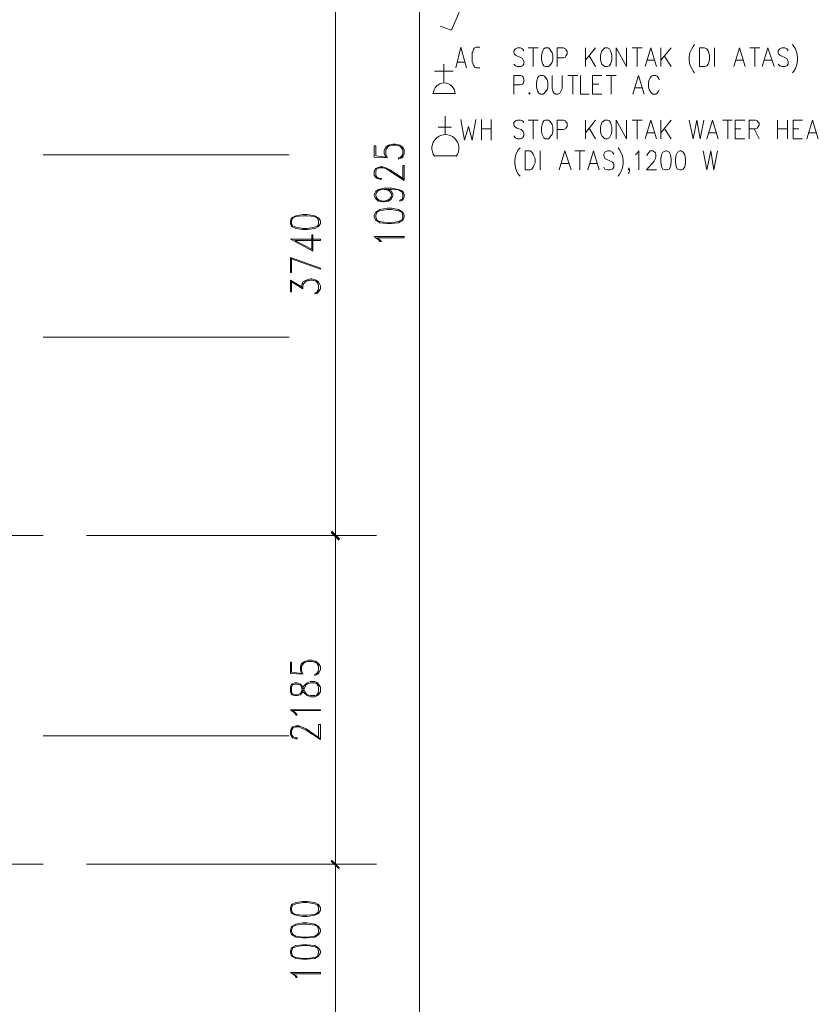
# Model space of a CAD drawing. Header units: millimetres. Extents: x 17 to 403, y 12 to 285.
# Tile 51 of 145: x 150 to 204, y 128 to 194. Entities that reach past the tile are written whole.
import ezdxf

# ---------------------------------------------------------------- set-up
doc = ezdxf.new("R2010")
doc.units = ezdxf.units.MM
doc.layers.add('FILL_000000', color=7, linetype='Continuous')
doc.layers.add('LINE_000000', color=7, linetype='Continuous')

msp = doc.modelspace()

# ---------------------------------------------------------------- hatches: boundary and pattern name
at = {"layer": 'FILL_000000'}
h = msp.add_hatch(color=7, dxfattribs=at)
h.dxf.hatch_style = 1
h.paths.add_polyline_path([(172, 159.173), (171.45, 159.597), (171.492, 159.681), (172, 159.173)])
h = msp.add_hatch(color=7, dxfattribs=at)
h.dxf.hatch_style = 1
h.paths.add_polyline_path([(171.492, 159.681), (171.45, 159.597), (172, 159.173), (171.492, 159.681)])
h = msp.add_hatch(color=7, dxfattribs=at)
h.dxf.hatch_style = 1
h.paths.add_polyline_path([(171.958, 159.089), (172, 159.173), (171.45, 159.597), (171.958, 159.089)])
h = msp.add_hatch(color=7, dxfattribs=at)
h.dxf.hatch_style = 1
h.paths.add_polyline_path([(171.45, 159.597), (172, 159.173), (171.958, 159.089), (171.45, 159.597)])
h = msp.add_hatch(color=7, dxfattribs=at)
h.dxf.hatch_style = 1
h.paths.add_polyline_path([(172, 137.033), (171.45, 137.499), (171.492, 137.541), (172, 137.033)])
h = msp.add_hatch(color=7, dxfattribs=at)
h.dxf.hatch_style = 1
h.paths.add_polyline_path([(171.492, 137.541), (171.45, 137.499), (172, 137.033), (171.492, 137.541)])
h = msp.add_hatch(color=7, dxfattribs=at)
h.dxf.hatch_style = 1
h.paths.add_polyline_path([(171.958, 136.991), (172, 137.033), (171.45, 137.499), (171.958, 136.991)])
h = msp.add_hatch(color=7, dxfattribs=at)
h.dxf.hatch_style = 1
h.paths.add_polyline_path([(171.45, 137.499), (172, 137.033), (171.958, 136.991), (171.45, 137.499)])

# ---------------------------------------------------------------- linework, layer by layer
at = {"layer": 'LINE_000000', "lineweight": 0}
for p, q in [((177.377, 127.169), (177.377, 237.702)), ((171.746, 159.385), (171.746, 197.231)), ((181.229, 192.236), (181.441, 192.236)), ((184.7, 192.193), (185.378, 192.193)), ((185.039, 192.193), (185.039, 190.923)), ((188.553, 190.923), (188.553, 192.193)), ((189.23, 192.193), (188.553, 191.347)), ((191.685, 192.193), (192.363, 192.193)), ((192.024, 192.193), (192.024, 190.923)), ((193.633, 190.923), (193.633, 192.193)), ((194.31, 192.193), (193.633, 191.347)), ((197.231, 190.923), (197.231, 192.193)), ((199.602, 192.193), (200.279, 192.193)), ((199.94, 192.193), (199.94, 190.923)), ((180.933, 191.22), (180.933, 191.897)), ((188.807, 191.643), (189.23, 190.923)), ((192.701, 191.347), (193.167, 191.347)), ((193.844, 191.643), (194.31, 190.923)), ((198.67, 191.347), (199.178, 191.347)), ((200.618, 191.347), (201.083, 191.347)), ((179.028, 189.865), (179.028, 191.093)), ((180.467, 191.22), (179.917, 191.22)), ((181.441, 190.839), (181.229, 190.839)), ((178.393, 190.627), (179.663, 190.627)), ((187.367, 190.331), (188.045, 190.331)), ((187.706, 190.331), (187.706, 189.061)), ((189.95, 190.331), (190.627, 190.331)), ((190.288, 190.331), (190.288, 189.061)), ((189.018, 189.738), (189.442, 189.738)), ((191.897, 189.484), (192.363, 189.484)), ((178.266, 189.103), (179.79, 189.103)), ((189.018, 189.061), (189.653, 189.061)), ((179.112, 186.351), (179.112, 187.579)), ((178.647, 186.859), (179.536, 186.859)), ((181.568, 185.97), (181.568, 187.367)), ((181.568, 186.732), (182.203, 186.732)), ((182.203, 187.367), (182.203, 185.97)), ((184.7, 187.325), (185.378, 187.325)), ((185.039, 187.325), (185.039, 186.055)), ((188.553, 186.055), (188.553, 187.325)), ((189.23, 187.325), (188.553, 186.478)), ((188.807, 186.775), (189.23, 186.055)), ((191.685, 187.325), (192.363, 187.325)), ((192.024, 187.325), (192.024, 186.055)), ((193.633, 186.055), (193.633, 187.325)), ((194.31, 187.325), (193.633, 186.478)), ((193.844, 186.775), (194.31, 186.055)), ((197.781, 187.325), (198.416, 187.325)), ((198.12, 187.325), (198.12, 186.055)), ((198.628, 186.732), (199.009, 186.732)), ((199.898, 186.732), (200.237, 186.055)), ((201.464, 186.055), (201.464, 187.325)), ((201.464, 186.732), (202.142, 186.732)), ((202.142, 187.325), (202.142, 186.055)), ((202.523, 186.732), (202.904, 186.732)), ((192.701, 186.478), (193.167, 186.478)), ((196.85, 186.478), (197.316, 186.478)), ((198.628, 186.055), (199.263, 186.055)), ((202.523, 186.055), (203.158, 186.055)), ((203.581, 186.478), (204.089, 186.478)), ((168.614, 184.997), (152.061, 184.997)), ((174.329, 184.827), (175.218, 184.785)), ((174.456, 184.912), (175.133, 184.827)), ((176.276, 184.997), (176.064, 184.785)), ((179.832, 184.912), (178.393, 184.912)), ((179.832, 184.912), (179.832, 184.912)), ((185.505, 183.981), (185.505, 185.251)), ((187.833, 185.251), (188.51, 185.251)), ((188.172, 185.251), (188.172, 183.981)), ((186.944, 184.404), (187.41, 184.404)), ((188.849, 184.404), (189.357, 184.404)), ((168.995, 179.239), (170.222, 178.604)), ((168.698, 176.488), (169.545, 175.98)), ((170.603, 175.937), (170.434, 175.683)), ((168.614, 172.72), (152.061, 172.72)), ((152.061, 159.385), (149.14, 159.385)), ((174.498, 159.385), (154.982, 159.385)), ((166.624, 159.385), (172.508, 159.385)), ((166.624, 159.385), (172.508, 159.385)), ((171.746, 137.287), (171.746, 159.385)), ((168.698, 150.114), (169.545, 150.072)), ((168.783, 150.199), (169.46, 150.114)), ((170.603, 150.283), (170.434, 150.072)), ((170.603, 149.267), (170.434, 149.479)), ((170.434, 148.632), (170.603, 148.844)), ((168.614, 145.923), (152.061, 145.923)), ((152.061, 137.287), (149.14, 137.287)), ((174.498, 137.287), (154.982, 137.287)), ((166.624, 137.287), (172.508, 137.287)), ((166.624, 137.287), (172.508, 137.287)), ((171.746, 127.169), (171.746, 137.287))]:
    msp.add_line(p, q, dxfattribs=at)
for points in [[(180.171, 194.86), (179.536, 193.379), (178.774, 193.633)], [(179.832, 190.839), (180.171, 192.236), (180.552, 190.839)], [(181.25, 192.236), (181.195, 192.228), (181.143, 192.207), (181.096, 192.174), (181.056, 192.13), (181.022, 192.077), (180.997, 192.016), (180.981, 191.948), (180.975, 191.876)], [(184.404, 191.982), (184.319, 192.109), (184.192, 192.193), (183.981, 192.193), (183.854, 192.109), (183.727, 191.982), (183.727, 191.855), (183.769, 191.77), (183.854, 191.685), (183.938, 191.643), (184.235, 191.516), (184.319, 191.474), (184.362, 191.389), (184.404, 191.262), (184.404, 191.093), (184.319, 190.966), (184.192, 190.923), (183.981, 190.923), (183.854, 190.966), (183.727, 191.093)], [(186.648, 190.923), (186.648, 192.193), (187.071, 192.193), (187.198, 192.109), (187.24, 192.066), (187.325, 191.939), (187.325, 191.77), (187.24, 191.643), (187.198, 191.558), (187.071, 191.516), (186.648, 191.516)], [(190.627, 190.923), (190.627, 192.193), (191.304, 190.923), (191.304, 192.193)], [(192.574, 190.923), (192.955, 192.193), (193.336, 190.923)], [(195.876, 192.405), (195.792, 192.278), (195.707, 192.109), (195.58, 191.855), (195.538, 191.558), (195.538, 191.347), (195.58, 191.05), (195.707, 190.796), (195.792, 190.627), (195.876, 190.5)], [(198.543, 190.923), (198.924, 192.193), (199.305, 190.923)], [(200.448, 190.923), (200.829, 192.193), (201.253, 190.923)], [(202.184, 191.982), (202.099, 192.109), (201.972, 192.193), (201.761, 192.193), (201.634, 192.109), (201.507, 191.982), (201.507, 191.855), (201.549, 191.77), (201.634, 191.685), (201.718, 191.643), (202.015, 191.516), (202.099, 191.474), (202.142, 191.389), (202.184, 191.262), (202.184, 191.093), (202.099, 190.966), (201.972, 190.923), (201.761, 190.923), (201.634, 190.966), (201.507, 191.093)], [(202.48, 192.405), (202.565, 192.278), (202.692, 192.109), (202.777, 191.855), (202.819, 191.558), (202.819, 191.347), (202.777, 191.05), (202.692, 190.796), (202.565, 190.627), (202.48, 190.5)], [(180.975, 191.199), (180.981, 191.126), (180.997, 191.058), (181.022, 190.997), (181.056, 190.944), (181.096, 190.9), (181.143, 190.867), (181.195, 190.846), (181.25, 190.839)], [(183.727, 189.061), (183.727, 190.331), (184.192, 190.331), (184.319, 190.288), (184.362, 190.204), (184.404, 190.077), (184.404, 189.907), (184.362, 189.78), (184.319, 189.738), (184.192, 189.696), (183.727, 189.696)], [(186.309, 190.331), (186.309, 189.442), (186.351, 189.272), (186.436, 189.145), (186.563, 189.061), (186.69, 189.061), (186.817, 189.145), (186.902, 189.272), (186.986, 189.442), (186.986, 190.331)], [(188.214, 190.331), (188.214, 189.061), (188.807, 189.061)], [(189.018, 189.061), (189.018, 190.331), (189.653, 190.331)], [(191.728, 189.061), (192.109, 190.331), (192.49, 189.061)], [(193.506, 190.034), (193.463, 190.161), (193.379, 190.288), (193.294, 190.331), (193.082, 190.331), (192.998, 190.288), (192.913, 190.161), (192.828, 190.034), (192.786, 189.865), (192.786, 189.569), (192.828, 189.357), (192.913, 189.272), (192.998, 189.145), (193.082, 189.061), (193.294, 189.061), (193.379, 189.145), (193.463, 189.272), (193.506, 189.357)], [(179.79, 189.082), (179.775, 189.231), (179.731, 189.37), (179.663, 189.496), (179.573, 189.606), (179.463, 189.696), (179.337, 189.764), (179.198, 189.808), (179.049, 189.823), (178.9, 189.808), (178.76, 189.764), (178.635, 189.696), (178.525, 189.606), (178.435, 189.496), (178.366, 189.37), (178.323, 189.231), (178.308, 189.082)], [(184.785, 189.188), (184.743, 189.145), (184.785, 189.061), (184.827, 189.145)], [(180.171, 187.367), (180.425, 185.97), (180.679, 186.902), (180.933, 185.97), (181.187, 187.367)], [(184.404, 187.156), (184.319, 187.283), (184.192, 187.325), (183.981, 187.325), (183.854, 187.283), (183.727, 187.156), (183.727, 187.029), (183.769, 186.902), (183.854, 186.859), (183.938, 186.775), (184.235, 186.69), (184.319, 186.605), (184.362, 186.563), (184.404, 186.436), (184.404, 186.267), (184.319, 186.14), (184.192, 186.055), (183.981, 186.055), (183.854, 186.14), (183.727, 186.267)], [(186.648, 186.055), (186.648, 187.325), (187.071, 187.325), (187.198, 187.283), (187.24, 187.198), (187.325, 187.113), (187.325, 186.902), (187.24, 186.775), (187.198, 186.732), (187.071, 186.69), (186.648, 186.69)], [(190.627, 186.055), (190.627, 187.325), (191.304, 186.055), (191.304, 187.325)], [(192.574, 186.055), (192.955, 187.325), (193.336, 186.055)], [(195.538, 187.325), (195.792, 186.055), (196.046, 187.325), (196.257, 186.055), (196.511, 187.325)], [(196.723, 186.055), (197.104, 187.325), (197.485, 186.055)], [(198.628, 186.055), (198.628, 187.325), (199.263, 187.325)], [(199.559, 186.055), (199.559, 187.325), (199.983, 187.325), (200.11, 187.283), (200.152, 187.198), (200.237, 187.113), (200.237, 186.986), (200.152, 186.859), (200.11, 186.775), (199.983, 186.732), (199.559, 186.732)], [(202.523, 186.055), (202.523, 187.325), (203.158, 187.325)], [(203.454, 186.055), (203.835, 187.325), (204.216, 186.055)], [(179.862, 184.895), (179.952, 185.042), (180.011, 185.2), (180.04, 185.363), (180.04, 185.527), (180.009, 185.689), (179.95, 185.843), (179.862, 185.987), (179.746, 186.114), (179.608, 186.218), (179.457, 186.292), (179.297, 186.337), (179.134, 186.351), (178.97, 186.337), (178.81, 186.292), (178.659, 186.218), (178.521, 186.114), (178.405, 185.987), (178.317, 185.843), (178.258, 185.689), (178.227, 185.527), (178.227, 185.363), (178.256, 185.2), (178.315, 185.042), (178.405, 184.895)], [(174.329, 184.827), (174.329, 185.589), (174.456, 185.589), (174.456, 184.912)], [(175.133, 184.827), (175.006, 185.081), (175.006, 185.293), (175.133, 185.505), (175.302, 185.632), (175.599, 185.716), (175.768, 185.716), (176.064, 185.632), (176.276, 185.505), (176.361, 185.293), (176.361, 185.081), (176.276, 184.827), (176.191, 184.785), (175.98, 184.7), (175.98, 184.785)], [(175.218, 184.785), (175.218, 184.827), (175.133, 184.997), (175.133, 185.293), (175.218, 185.505), (175.514, 185.632)], [(175.133, 185.335), (175.302, 185.589), (175.599, 185.632), (175.768, 185.632), (176.064, 185.589), (176.276, 185.335)], [(175.895, 185.632), (176.191, 185.505), (176.276, 185.293), (176.276, 185.081), (176.191, 184.827), (175.98, 184.785)], [(184.15, 185.462), (184.023, 185.335), (183.938, 185.166), (183.854, 184.912), (183.811, 184.616), (183.811, 184.404), (183.854, 184.108), (183.938, 183.854), (184.023, 183.684), (184.15, 183.557)], [(190.754, 185.462), (190.839, 185.335), (190.923, 185.166), (191.05, 184.912), (191.093, 184.616), (191.093, 184.404), (191.05, 184.108), (190.923, 183.854), (190.839, 183.684), (190.754, 183.557)], [(186.775, 183.981), (187.156, 185.251), (187.579, 183.981)], [(188.722, 183.981), (189.103, 185.251), (189.484, 183.981)], [(190.458, 185.039), (190.373, 185.166), (190.204, 185.251), (190.034, 185.251), (189.865, 185.166), (189.78, 185.039), (189.78, 184.912), (189.823, 184.827), (189.865, 184.743), (189.95, 184.7), (190.246, 184.573), (190.373, 184.489), (190.415, 184.446), (190.458, 184.319), (190.458, 184.15), (190.373, 184.023), (190.204, 183.981), (190.034, 183.981), (189.865, 184.023), (189.78, 184.15)], [(191.897, 184.997), (191.982, 185.039), (192.151, 185.251), (192.151, 183.981)], [(192.701, 184.912), (192.701, 184.997), (192.786, 185.124), (192.828, 185.166), (192.913, 185.251), (193.082, 185.251), (193.209, 185.166), (193.252, 185.124), (193.294, 184.997), (193.294, 184.87), (193.252, 184.743), (193.167, 184.573), (192.659, 183.981), (193.336, 183.981)], [(196.469, 185.251), (196.723, 183.981), (196.977, 185.251), (197.189, 183.981), (197.443, 185.251)], [(174.837, 183.346), (174.71, 183.346), (174.54, 183.388), (174.456, 183.473), (174.329, 183.6), (174.329, 183.896), (174.456, 184.065), (174.54, 184.108), (174.71, 184.192), (174.921, 184.192), (175.133, 184.108), (175.387, 183.981), (176.361, 183.346)], [(174.837, 183.346), (174.837, 183.388), (174.71, 183.388), (174.54, 183.473), (174.456, 183.6), (174.456, 183.896), (174.54, 184.065), (174.71, 184.108), (174.921, 184.108), (175.133, 184.065), (175.387, 183.896), (176.361, 183.261)], [(176.276, 183.346), (176.276, 184.277), (176.361, 184.277), (176.361, 183.261)], [(191.516, 184.023), (191.474, 184.108), (191.431, 184.023), (191.474, 183.981), (191.516, 184.023), (191.516, 183.896), (191.474, 183.769), (191.431, 183.727)], [(175.302, 182.668), (175.514, 182.541), (175.599, 182.33), (175.599, 182.245), (175.514, 182.033), (175.302, 181.864), (175.006, 181.822), (174.921, 181.822), (174.625, 181.864), (174.456, 182.033), (174.329, 182.245), (174.329, 182.33), (174.456, 182.541), (174.625, 182.668), (175.006, 182.753), (175.514, 182.753), (175.98, 182.668), (176.276, 182.541), (176.361, 182.33), (176.361, 182.16), (176.276, 181.949), (176.064, 181.864), (176.064, 181.949), (176.276, 182.033)], [(174.837, 181.864), (174.54, 182.033), (174.456, 182.245), (174.456, 182.33), (174.54, 182.541), (174.837, 182.668)], [(174.456, 182.372), (174.625, 182.626), (175.006, 182.668), (175.514, 182.668), (175.98, 182.626), (176.276, 182.457)], [(175.514, 182.16), (175.302, 181.949), (175.006, 181.864), (174.921, 181.864), (174.625, 181.949), (174.456, 182.16)], [(175.006, 182.668), (175.302, 182.626), (175.514, 182.372)], [(175.133, 182.668), (175.387, 182.541), (175.514, 182.33), (175.514, 182.245), (175.387, 182.033), (175.133, 181.864)], [(176.191, 182.541), (176.276, 182.33), (176.276, 182.16), (176.191, 181.949)], [(170.603, 180.679), (170.349, 180.848), (169.841, 180.89), (169.545, 180.89), (169.079, 180.848), (168.783, 180.679)], [(168.868, 180.763), (168.783, 180.552), (168.783, 180.382), (168.868, 180.171)], [(170.519, 180.171), (170.603, 180.382), (170.603, 180.552), (170.519, 180.763)], [(176.276, 181.102), (175.98, 181.229), (175.514, 181.314), (175.218, 181.314), (174.71, 181.229), (174.456, 181.102)], [(174.54, 181.144), (174.456, 180.933), (174.456, 180.806), (174.54, 180.594)], [(176.191, 180.594), (176.276, 180.806), (176.276, 180.933), (176.191, 181.144)], [(168.783, 180.255), (169.079, 180.128), (169.545, 180.044), (169.841, 180.044), (170.349, 180.128), (170.603, 180.255)], [(174.456, 180.636), (174.71, 180.509), (175.218, 180.425), (175.514, 180.425), (175.98, 180.509), (176.276, 180.636)], [(168.995, 179.239), (170.73, 179.239), (170.73, 179.324), (168.698, 179.324), (170.222, 178.52), (170.222, 179.62)], [(170.138, 178.604), (170.138, 179.62), (170.222, 179.62)], [(174.71, 179.155), (174.625, 179.282), (174.329, 179.493), (176.361, 179.493)], [(174.71, 179.155), (174.837, 179.155), (174.71, 179.282), (174.54, 179.409), (176.361, 179.409), (176.361, 179.493)], [(168.698, 177.08), (168.698, 178.096), (170.73, 177.377)], [(168.698, 177.08), (168.783, 177.08), (168.783, 178.012)], [(168.698, 178.012), (170.73, 177.292), (170.73, 177.377)], [(168.698, 175.768), (168.698, 176.572), (169.545, 176.064)], [(168.698, 175.768), (168.783, 175.768), (168.783, 176.488)], [(169.46, 176.064), (169.46, 176.191), (169.545, 176.445), (169.757, 176.572), (170.053, 176.657), (170.138, 176.657), (170.434, 176.572), (170.603, 176.445), (170.73, 176.191), (170.73, 175.98), (170.603, 175.768), (170.519, 175.683), (170.349, 175.641), (170.349, 175.683)], [(169.545, 175.98), (169.545, 176.191), (169.672, 176.445), (169.926, 176.572)], [(169.545, 176.276), (169.757, 176.488), (170.053, 176.572), (170.138, 176.572), (170.434, 176.488), (170.603, 176.276)], [(170.222, 176.572), (170.519, 176.445), (170.603, 176.191), (170.603, 175.98), (170.519, 175.768), (170.349, 175.683)], [(169.46, 150.114), (169.376, 150.368), (169.376, 150.58), (169.46, 150.791), (169.672, 150.918), (169.926, 151.003), (170.138, 151.003), (170.434, 150.918), (170.603, 150.791), (170.73, 150.58), (170.73, 150.368), (170.603, 150.114), (170.519, 150.072), (170.349, 149.987), (170.349, 150.072)], [(168.698, 150.114), (168.698, 150.876), (168.783, 150.876), (168.783, 150.199)], [(169.545, 150.072), (169.545, 150.114), (169.46, 150.283), (169.46, 150.58), (169.545, 150.791), (169.841, 150.918)], [(169.46, 150.622), (169.672, 150.876), (169.926, 150.918), (170.138, 150.918), (170.434, 150.876), (170.603, 150.622)], [(170.222, 150.918), (170.519, 150.791), (170.603, 150.58), (170.603, 150.368), (170.519, 150.114), (170.349, 150.072)], [(168.783, 148.759), (168.995, 148.675), (169.164, 148.675), (169.376, 148.759), (169.46, 148.886), (169.545, 149.183), (169.672, 149.352), (169.841, 149.479), (170.053, 149.564), (170.349, 149.564), (170.519, 149.479), (170.603, 149.394), (170.73, 149.183), (170.73, 148.886), (170.603, 148.675), (170.519, 148.632), (170.349, 148.548), (170.053, 148.548), (169.841, 148.632), (169.672, 148.759), (169.545, 148.886), (169.46, 149.183), (169.376, 149.352), (169.164, 149.394), (168.995, 149.394), (168.783, 149.352)], [(168.868, 149.394), (168.783, 149.183), (168.783, 148.886), (168.868, 148.675)], [(169.079, 147.32), (168.995, 147.447), (168.698, 147.659), (170.73, 147.659)], [(169.079, 147.32), (169.164, 147.32), (169.079, 147.447), (168.868, 147.616), (170.73, 147.616), (170.73, 147.659)], [(169.164, 145.711), (169.079, 145.711), (168.868, 145.796), (168.783, 145.881), (168.698, 146.008), (168.698, 146.304), (168.783, 146.431), (168.868, 146.516), (169.079, 146.6), (169.291, 146.6), (169.46, 146.516), (169.757, 146.389), (170.73, 145.711)], [(169.164, 145.711), (169.164, 145.796), (169.079, 145.796), (168.868, 145.881), (168.783, 146.008), (168.783, 146.304), (168.868, 146.431), (169.079, 146.516), (169.291, 146.516), (169.46, 146.431), (169.757, 146.304), (170.73, 145.669)], [(170.603, 145.711), (170.603, 146.685), (170.73, 146.685), (170.73, 145.669)], [(170.603, 134.493), (170.349, 134.62), (169.841, 134.705), (169.545, 134.705), (169.079, 134.62), (168.783, 134.493)], [(168.868, 134.578), (168.783, 134.366), (168.783, 134.197), (168.868, 133.985)], [(170.519, 133.985), (170.603, 134.197), (170.603, 134.366), (170.519, 134.578)], [(168.783, 134.07), (169.079, 133.9), (169.545, 133.858), (169.841, 133.858), (170.349, 133.9), (170.603, 134.07)], [(170.603, 133.054), (170.349, 133.181), (169.841, 133.265), (169.545, 133.265), (169.079, 133.181), (168.783, 133.054)], [(168.868, 133.096), (168.783, 132.884), (168.783, 132.757), (168.868, 132.546)], [(170.519, 132.546), (170.603, 132.757), (170.603, 132.884), (170.519, 133.096)], [(168.783, 132.63), (169.079, 132.461), (169.545, 132.376), (169.841, 132.376), (170.349, 132.461), (170.603, 132.63)], [(170.603, 131.614), (170.349, 131.741), (169.841, 131.826), (169.545, 131.826), (169.079, 131.741), (168.783, 131.614)], [(168.868, 131.657), (168.783, 131.445), (168.783, 131.318), (168.868, 131.106)], [(168.783, 131.149), (169.079, 131.022), (169.545, 130.937), (169.841, 130.937), (170.349, 131.022), (170.603, 131.149)], [(170.519, 131.106), (170.603, 131.318), (170.603, 131.445), (170.519, 131.657)], [(169.079, 129.667), (168.995, 129.794), (168.698, 130.006), (170.73, 130.006)], [(169.079, 129.667), (169.164, 129.667), (169.079, 129.794), (168.868, 129.921), (170.73, 129.921), (170.73, 130.006)]]:
    msp.add_lwpolyline(points, dxfattribs=at)
for points in [[(185.843, 192.193), (185.759, 192.109), (185.674, 191.982), (185.632, 191.855), (185.589, 191.685), (185.589, 191.389), (185.632, 191.22), (185.674, 191.093), (185.759, 190.966), (185.843, 190.923), (186.055, 190.923), (186.14, 190.966), (186.224, 191.093), (186.309, 191.22), (186.351, 191.389), (186.351, 191.685), (186.309, 191.855), (186.224, 191.982), (186.14, 192.109), (186.055, 192.193), (185.843, 192.193)], [(189.865, 192.193), (189.78, 192.109), (189.653, 191.982), (189.611, 191.855), (189.569, 191.685), (189.569, 191.389), (189.611, 191.22), (189.653, 191.093), (189.78, 190.966), (189.865, 190.923), (190.034, 190.923), (190.161, 190.966), (190.246, 191.093), (190.288, 191.22), (190.331, 191.389), (190.331, 191.685), (190.288, 191.855), (190.246, 191.982), (190.161, 192.109), (190.034, 192.193), (189.865, 192.193)], [(196.215, 190.923), (196.215, 192.193), (196.554, 192.193), (196.723, 192.109), (196.808, 191.982), (196.85, 191.855), (196.892, 191.685), (196.892, 191.389), (196.85, 191.22), (196.808, 191.093), (196.723, 190.966), (196.554, 190.923), (196.215, 190.923)], [(185.505, 190.331), (185.42, 190.288), (185.335, 190.161), (185.293, 190.034), (185.251, 189.865), (185.251, 189.569), (185.293, 189.357), (185.335, 189.272), (185.42, 189.145), (185.505, 189.061), (185.716, 189.061), (185.801, 189.145), (185.886, 189.272), (185.97, 189.357), (186.013, 189.569), (186.013, 189.865), (185.97, 190.034), (185.886, 190.161), (185.801, 190.288), (185.716, 190.331), (185.505, 190.331)], [(185.843, 187.325), (185.759, 187.283), (185.674, 187.156), (185.632, 187.029), (185.589, 186.859), (185.589, 186.563), (185.632, 186.351), (185.674, 186.267), (185.759, 186.14), (185.843, 186.055), (186.055, 186.055), (186.14, 186.14), (186.224, 186.267), (186.309, 186.351), (186.351, 186.563), (186.351, 186.859), (186.309, 187.029), (186.224, 187.156), (186.14, 187.283), (186.055, 187.325), (185.843, 187.325)], [(189.865, 187.325), (189.78, 187.283), (189.653, 187.156), (189.611, 187.029), (189.569, 186.859), (189.569, 186.563), (189.611, 186.351), (189.653, 186.267), (189.78, 186.14), (189.865, 186.055), (190.034, 186.055), (190.161, 186.14), (190.246, 186.267), (190.288, 186.351), (190.331, 186.563), (190.331, 186.859), (190.288, 187.029), (190.246, 187.156), (190.161, 187.283), (190.034, 187.325), (189.865, 187.325)], [(184.489, 183.981), (184.489, 185.251), (184.827, 185.251), (184.954, 185.166), (185.039, 185.039), (185.081, 184.912), (185.166, 184.743), (185.166, 184.446), (185.081, 184.277), (185.039, 184.15), (184.954, 184.023), (184.827, 183.981), (184.489, 183.981)], [(193.929, 185.251), (193.76, 185.166), (193.675, 184.997), (193.633, 184.7), (193.633, 184.489), (193.675, 184.192), (193.76, 184.023), (193.929, 183.981), (194.014, 183.981), (194.183, 184.023), (194.268, 184.192), (194.31, 184.489), (194.31, 184.7), (194.268, 184.997), (194.183, 185.166), (194.014, 185.251), (193.929, 185.251)], [(194.903, 185.251), (194.733, 185.166), (194.649, 184.997), (194.606, 184.7), (194.606, 184.489), (194.649, 184.192), (194.733, 184.023), (194.903, 183.981), (194.987, 183.981), (195.114, 184.023), (195.241, 184.192), (195.284, 184.489), (195.284, 184.7), (195.241, 184.997), (195.114, 185.166), (194.987, 185.251), (194.903, 185.251)], [(168.698, 180.382), (168.783, 180.171), (169.079, 180.044), (169.545, 179.959), (169.841, 179.959), (170.349, 180.044), (170.603, 180.171), (170.73, 180.382), (170.73, 180.552), (170.603, 180.763), (170.349, 180.89), (169.841, 180.975), (169.545, 180.975), (169.079, 180.89), (168.783, 180.763), (168.698, 180.552), (168.698, 180.382)], [(174.329, 180.806), (174.456, 180.594), (174.71, 180.425), (175.218, 180.382), (175.514, 180.382), (175.98, 180.425), (176.276, 180.594), (176.361, 180.806), (176.361, 180.933), (176.276, 181.144), (175.98, 181.314), (175.514, 181.398), (175.218, 181.398), (174.71, 181.314), (174.456, 181.144), (174.329, 180.933), (174.329, 180.806)], [(172, 159.173), (171.45, 159.597), (171.492, 159.681), (172, 159.173)], [(171.492, 159.681), (171.45, 159.597), (172, 159.173), (171.492, 159.681)], [(171.958, 159.089), (172, 159.173), (171.45, 159.597), (171.958, 159.089)], [(171.45, 159.597), (172, 159.173), (171.958, 159.089), (171.45, 159.597)], [(168.698, 148.886), (168.783, 148.675), (168.995, 148.632), (169.164, 148.632), (169.376, 148.675), (169.46, 148.759), (169.545, 148.886), (169.672, 149.183), (169.757, 149.352), (169.841, 149.394), (170.053, 149.479), (170.349, 149.479), (170.519, 149.394), (170.603, 149.183), (170.603, 148.886), (170.519, 148.675), (170.349, 148.632), (170.053, 148.632), (169.841, 148.675), (169.757, 148.759), (169.672, 148.886), (169.545, 149.183), (169.46, 149.352), (169.376, 149.394), (169.164, 149.479), (168.995, 149.479), (168.783, 149.394), (168.698, 149.183), (168.698, 148.886)], [(172, 137.033), (171.45, 137.499), (171.492, 137.541), (172, 137.033)], [(171.492, 137.541), (171.45, 137.499), (172, 137.033), (171.492, 137.541)], [(171.958, 136.991), (172, 137.033), (171.45, 137.499), (171.958, 136.991)], [(171.45, 137.499), (172, 137.033), (171.958, 136.991), (171.45, 137.499)], [(168.698, 134.197), (168.783, 133.985), (169.079, 133.858), (169.545, 133.773), (169.841, 133.773), (170.349, 133.858), (170.603, 133.985), (170.73, 134.197), (170.73, 134.366), (170.603, 134.578), (170.349, 134.705), (169.841, 134.789), (169.545, 134.789), (169.079, 134.705), (168.783, 134.578), (168.698, 134.366), (168.698, 134.197)], [(168.698, 132.757), (168.783, 132.546), (169.079, 132.376), (169.545, 132.334), (169.841, 132.334), (170.349, 132.376), (170.603, 132.546), (170.73, 132.757), (170.73, 132.884), (170.603, 133.096), (170.349, 133.265), (169.841, 133.35), (169.545, 133.35), (169.079, 133.265), (168.783, 133.096), (168.698, 132.884), (168.698, 132.757)], [(168.698, 131.318), (168.783, 131.106), (169.079, 130.937), (169.545, 130.895), (169.841, 130.895), (170.349, 130.937), (170.603, 131.106), (170.73, 131.318), (170.73, 131.445), (170.603, 131.657), (170.349, 131.826), (169.841, 131.868), (169.545, 131.868), (169.079, 131.826), (168.783, 131.657), (168.698, 131.445), (168.698, 131.318)]]:
    msp.add_lwpolyline(points, close=True, dxfattribs=at)

doc.saveas('drawing.dxf')
